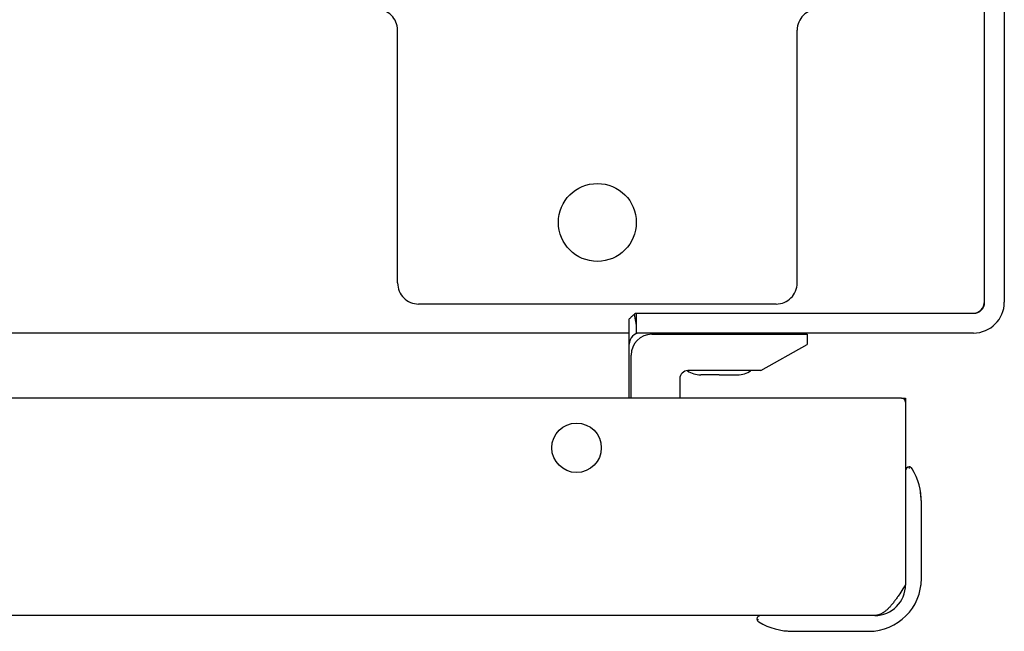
# Model space of a CAD drawing. Header units: inches. Extents: x 0 to 291, y 0 to 188.
# Tile 71 of 113: x 132.73 to 136.47, y 155.11 to 157.44. Entities that reach past the tile are written whole.
import ezdxf

# ---------------------------------------------------------------- set-up
doc = ezdxf.new("R2010")
doc.units = ezdxf.units.IN
doc.header["$LTSCALE"] = 16.018896
doc.header["$MEASUREMENT"] = 0
doc.linetypes.add('HIDDEN', pattern=[0.2, 0.1, -0.1])
doc.layers.get('0').update_dxf_attribs({"linetype": 'CONTINUOUS'})
doc.layers.add('02___PRT_ALL_AXES', color=7, linetype='CONTINUOUS')
doc.layers.add('DEFAULT_2', color=8, linetype='HIDDEN')

msp = doc.modelspace()

# ---------------------------------------------------------------- linework, layer by layer
at = {"color": 3, "linetype": 'Continuous'}
for p, q in [((136.3917, 156.3679), (136.3917, 174.2479)), ((136.4667, 174.1849), (136.4667, 156.3649)), ((135.0647, 156.3229), (136.3467, 156.3229)), ((135.0417, 155.9999), (135.0417, 156.301)), ((135.0525, 156.3116), (135.0583, 156.317)), ((135.0583, 156.317), (135.0612, 156.3196)), ((135.0417, 156.2479), (124.1417, 156.2479)), ((136.3497, 156.2479), (135.0687, 156.2479)), ((136.0767, 155.9999), (123.6567, 155.9999)), ((136.0917, 155.9999), (136.0917, 155.2919)), ((136.0816, 155.2761), (136.0776, 155.2699)), ((136.0917, 155.2919), (136.0816, 155.2761)), ((136.0736, 155.2637), (136.0695, 155.2576)), ((136.0776, 155.2699), (136.0736, 155.2637)), ((135.9747, 155.1749), (123.7587, 155.1749))]:
    msp.add_line(p, q, dxfattribs=at)
at = {"color": 7, "linetype": 'Continuous'}
for p, q in [((135.0633, 156.3216), (135.064, 156.3219)), ((135.0687, 156.3229), (135.0687, 156.2479)), ((135.0601, 156.3186), (135.0687, 156.2776)), ((135.254, 156.2479), (135.2532, 156.2429)), ((135.5125, 156.2479), (135.5132, 156.2429)), ((135.1277, 156.2429), (135.7177, 156.2429)), ((135.7177, 156.2429), (135.7177, 156.2039)), ((135.5417, 156.1049), (135.7177, 156.2039)), ((135.0487, 155.9999), (135.0487, 156.1639)), ((135.5417, 156.1049), (135.2647, 156.1049)), ((135.2337, 156.0739), (135.2337, 155.9999)), ((135.3832, 156.0889), (135.3132, 156.0889)), ((135.3832, 156.0889), (135.3837, 156.0889)), ((135.3837, 156.0889), (135.4532, 156.0889)), ((136.0767, 155.9999), (136.0917, 155.9999)), ((136.1067, 155.7332), (136.105, 155.7398)), ((136.1517, 155.6043), (136.1488, 155.6422)), ((136.1517, 155.3149), (136.1517, 155.6043)), ((135.5268, 155.1616), (135.5335, 155.1599)), ((135.6244, 155.1178), (135.6624, 155.1149)), ((135.6624, 155.1149), (135.9517, 155.1149))]:
    msp.add_line(p, q, dxfattribs=at)
at = {"color": 3, "linetype": 'Continuous'}
for points in [[(135.0612, 156.3196), (135.0625, 156.3208), (135.0647, 156.3229)], [(135.0417, 156.301), (135.0433, 156.3027), (135.0448, 156.3042), (135.0464, 156.3058), (135.0479, 156.3073), (135.0495, 156.3087), (135.051, 156.3102), (135.0525, 156.3116)], [(135.0751, 156.247), (135.0748, 156.247), (135.0745, 156.247), (135.0741, 156.247), (135.0737, 156.247), (135.0732, 156.2471), (135.0727, 156.2472), (135.0722, 156.2473), (135.0717, 156.2474), (135.0712, 156.2475), (135.0707, 156.2477), (135.0702, 156.2478), (135.0697, 156.2479), (135.0692, 156.2479), (135.0687, 156.2479)], [(136.0695, 155.2576), (136.0655, 155.2516), (136.0635, 155.2486), (136.0615, 155.2457), (136.0594, 155.2428), (136.0574, 155.24), (136.0554, 155.2371), (136.0534, 155.2344), (136.0514, 155.2316), (136.0494, 155.2289), (136.0473, 155.2263), (136.0453, 155.2237), (136.0433, 155.2211), (136.0413, 155.2186), (136.0393, 155.2162), (136.0372, 155.2138), (136.0352, 155.2115), (136.0332, 155.2092), (136.0312, 155.207), (136.0292, 155.2048), (136.0272, 155.2028), (136.0251, 155.2007), (136.0231, 155.1988), (136.0211, 155.1969), (136.0191, 155.1951), (136.0171, 155.1934), (136.0151, 155.1917), (136.013, 155.1901), (136.011, 155.1886), (136.009, 155.1871), (136.007, 155.1857), (136.005, 155.1845), (136.003, 155.1832), (136.0009, 155.1821), (135.9989, 155.1811), (135.9969, 155.1801), (135.9949, 155.1792), (135.9929, 155.1784), (135.9908, 155.1777), (135.9888, 155.177), (135.9868, 155.1765), (135.9848, 155.176), (135.9828, 155.1756), (135.9808, 155.1753), (135.9787, 155.1751), (135.9767, 155.175), (135.9747, 155.1749)]]:
    msp.add_lwpolyline(points, dxfattribs=at)
at = {"color": 7, "linetype": 'Continuous'}
msp.add_lwpolyline([(135.064, 156.3219), (135.0647, 156.3221), (135.0654, 156.3223), (135.066, 156.3225), (135.0667, 156.3227), (135.0672, 156.3228), (135.0678, 156.3229), (135.0683, 156.3229)], dxfattribs=at)
at = {"color": 3, "linetype": 'Continuous'}
msp.add_circle((134.8417, 155.8119), 0.094, dxfattribs=at)
for centre, radius, start, end in [((136.3467, 156.3679), 0.045, 270, 360), ((136.3497, 156.3649), 0.117, 270, 360), ((135.0837, 156.2059), 0.042, 90, 180), ((136.0767, 155.9849), 0.015, 0, 90), ((135.9747, 155.2919), 0.117, 270, 360)]:
    msp.add_arc(centre, radius, start, end, dxfattribs=at)
at = {"color": 7, "linetype": 'Continuous'}
for centre, radius, start, end in [((136.3497, 156.3649), 0.042, 270, 360), ((135.1277, 156.1639), 0.079, 90, 180), ((135.2647, 156.0739), 0.031, 90, 180), ((135.3132, 156.1789), 0.09, 235.8656, 270), ((135.4532, 156.1789), 0.09, 270, 304.6434), ((136.1067, 155.7249), 0.015, 96.3796, 180), ((136.1034, 155.7249), 0.015, 30.8899, 83.6204), ((135.9017, 155.6043), 0.25, 0, 30.8899), ((135.9517, 155.3149), 0.2, 270, 360), ((135.5417, 155.1599), 0.015, 90, 173.6204), ((135.5417, 155.1633), 0.015, 186.3796, 239.1101), ((135.6624, 155.3649), 0.25, 239.1101, 270)]:
    msp.add_arc(centre, radius, start, end, dxfattribs=at)
at = {"layer": '02___PRT_ALL_AXES', "color": 7, "linetype": 'Continuous'}
msp.add_arc((135.9517, 155.3149), 0.2, 351.3788, 353.479, dxfattribs=at)
at = {"layer": 'DEFAULT_2', "color": 8, "linetype": 'HIDDEN'}
for p, q in [((134.1617, 156.4379), (134.1617, 157.3979)), ((135.6797, 156.4379), (135.6797, 157.3979)), ((135.5997, 156.3579), (134.2417, 156.3579))]:
    msp.add_line(p, q, dxfattribs=at)
msp.add_circle((134.9207, 156.6679), 0.148, dxfattribs=at)
for centre, start, end in [((134.0817, 157.3979), 0, 90), ((135.7597, 157.3979), 90, 180), ((134.2417, 156.4379), 180, 270), ((135.5997, 156.4379), 270, 360)]:
    msp.add_arc(centre, 0.08, start, end, dxfattribs=at)

doc.saveas('drawing.dxf')
